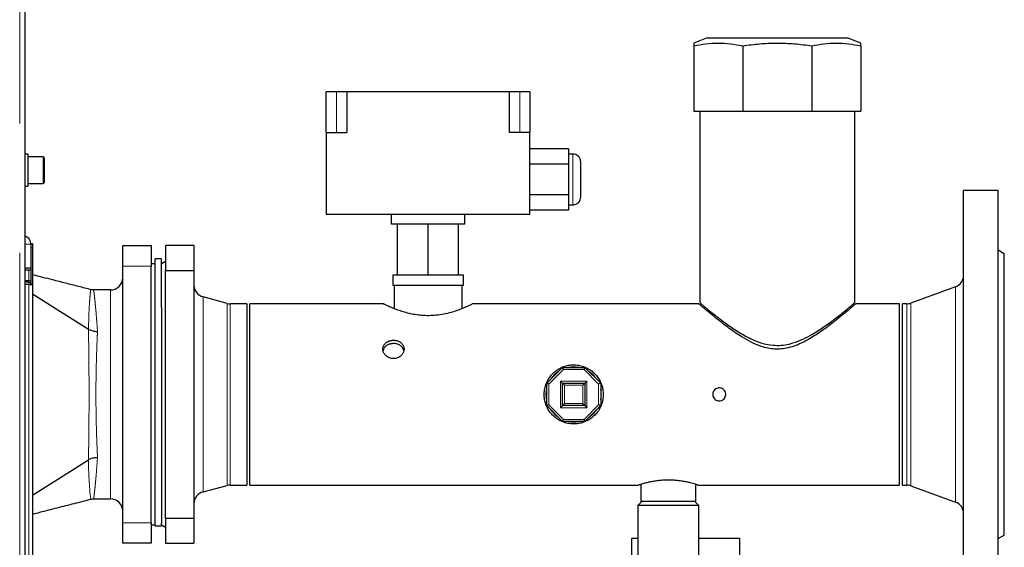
# Model space of a CAD drawing. Header units: millimetres. Extents: x 27 to 265, y 60 to 148.
# Tile 19 of 78: x 79.44 to 89.12, y 80.3 to 85.48. Entities that reach past the tile are written whole.
import ezdxf

# ---------------------------------------------------------------- set-up
doc = ezdxf.new("R2010")
doc.units = ezdxf.units.MM
doc.linetypes.add('PHANTOM', pattern=[12.7, 6.35, -1.27, 1.27, -1.27, 1.27, -1.27])

msp = doc.modelspace()

# ---------------------------------------------------------------- linework, layer by layer
at = {"color": 8, "linetype": 'PHANTOM', "lineweight": 18}
for p, q in [((79.4439, 64.1407), (79.4439, 91.3407)), ((82.5559, 84.3697), (82.5559, 84.7697)), ((84.3559, 84.3697), (84.3559, 84.7697)), ((84.8759, 83.9097), (84.8759, 84.1597)), ((79.6739, 84.1008), (79.6739, 84.1307)), ((79.6739, 83.8707), (79.6739, 84.1008)), ((84.8759, 83.6597), (84.8759, 83.9097)), ((79.4939, 83.2757), (79.5539, 83.2757)), ((79.5699, 83.2407), (79.5539, 83.2407)), ((79.5339, 82.9167), (79.5339, 83.0207)), ((80.7359, 83.0607), (80.4559, 83.0607)), ((79.5339, 82.9007), (79.5339, 82.9167)), ((79.5339, 82.8807), (79.5339, 82.9007)), ((79.5339, 82.8807), (79.5339, 79.9841)), ((80.3359, 80.7757), (80.3359, 82.8257)), ((88.637, 80.7447), (88.637, 82.8567)), ((81.2449, 82.757), (81.2449, 81.8007)), ((88.1979, 80.9045), (88.1979, 82.6969)), ((81.4809, 82.6938), (81.4809, 81.8007)), ((81.5119, 82.6897), (81.5119, 81.8007)), ((88.1568, 80.9117), (88.1568, 82.6897)), ((84.7844, 82.0457), (84.6409, 81.9022)), ((84.9874, 82.0457), (84.7844, 82.0457)), ((85.1309, 81.9022), (84.9874, 82.0457)), ((84.7559, 81.9307), (85.0159, 81.9307)), ((84.7559, 81.6707), (84.7559, 81.9307)), ((85.0159, 81.9307), (85.0159, 81.6707)), ((84.6409, 81.9022), (84.6409, 81.6992)), ((84.7959, 81.8907), (84.7959, 81.7107)), ((84.9759, 81.8907), (84.7959, 81.8907)), ((84.9759, 81.7107), (84.9759, 81.8907)), ((85.1309, 81.6992), (85.1309, 81.9022)), ((81.2449, 81.8007), (81.2449, 80.8444)), ((81.4809, 81.8007), (81.4809, 80.9076)), ((81.5119, 81.8007), (81.5119, 80.9117)), ((84.6409, 81.6992), (84.7844, 81.5557)), ((85.0159, 81.6707), (84.7559, 81.6707)), ((84.7959, 81.7107), (84.9759, 81.7107)), ((84.9874, 81.5557), (85.1309, 81.6992)), ((84.7844, 81.5557), (84.9874, 81.5557)), ((80.4559, 80.5407), (80.7359, 80.5407))]:
    msp.add_line(p, q, dxfattribs=at)
at = {"color": 7, "linetype": 'Continuous', "lineweight": 25}
for p, q in [((79.4939, 91.3266), (79.4939, 64.1407)), ((86.1984, 85.3012), (86.0659, 85.2482)), ((86.0659, 85.2212), (86.0659, 84.5812)), ((86.1984, 85.3012), (86.6228, 85.3012)), ((86.5463, 85.2212), (86.5463, 84.5812)), ((86.6228, 85.3012), (87.5735, 85.3012)), ((87.2256, 85.2212), (87.2256, 84.5812)), ((87.706, 85.2482), (87.5735, 85.3012)), ((87.7059, 85.2212), (87.7059, 84.5812)), ((82.4559, 84.3697), (82.4559, 84.7697)), ((82.5559, 84.7697), (82.4559, 84.7697)), ((82.6559, 84.7697), (82.5559, 84.7697)), ((82.6559, 84.7697), (82.6559, 84.3697)), ((84.2559, 84.7697), (82.6559, 84.7697)), ((84.2559, 84.3697), (84.2559, 84.7697)), ((84.3559, 84.7697), (84.2559, 84.7697)), ((84.4559, 84.7697), (84.3559, 84.7697)), ((84.4559, 84.7697), (84.4559, 84.3697)), ((86.0659, 84.5812), (86.5463, 84.5812)), ((86.1249, 84.5812), (86.1249, 82.6992)), ((86.5463, 84.5812), (87.2256, 84.5812)), ((87.2256, 84.5812), (87.7059, 84.5812)), ((87.6469, 82.7006), (87.6469, 84.5812)), ((82.4559, 84.3697), (82.4559, 83.5697)), ((82.4559, 84.3697), (82.6559, 84.3697)), ((84.4559, 84.3697), (84.2559, 84.3697)), ((84.4559, 83.5697), (84.4559, 84.3697)), ((79.5239, 84.1577), (79.4939, 84.1577)), ((79.5239, 84.1577), (79.5239, 83.8437)), ((84.8359, 84.2099), (84.4559, 84.2099)), ((84.8359, 84.2099), (84.8359, 84.0598)), ((84.8759, 84.1597), (84.8359, 84.1597)), ((79.6739, 84.1307), (79.5239, 84.1307)), ((79.6839, 84.1207), (79.6839, 84.0931)), ((79.6839, 84.0931), (79.6839, 83.8807)), ((84.8359, 84.0598), (84.4559, 84.0598)), ((84.8359, 84.0598), (84.8359, 83.7596)), ((84.9559, 83.9097), (84.9559, 84.0797)), ((79.5239, 83.8707), (79.6739, 83.8707)), ((84.9559, 83.7397), (84.9559, 83.9097)), ((79.4939, 83.8437), (79.5239, 83.8437)), ((84.8359, 83.7596), (84.4559, 83.7596)), ((84.8359, 83.7596), (84.8359, 83.6095)), ((89.0559, 83.8007), (88.7159, 83.8007)), ((88.7159, 79.8286), (88.7159, 83.8007)), ((89.0559, 79.8286), (89.0559, 83.8007)), ((82.4559, 83.5697), (84.4559, 83.5697)), ((83.0959, 83.4697), (83.0959, 83.5697)), ((83.8159, 83.4697), (83.8159, 83.5697)), ((84.8359, 83.6095), (84.4559, 83.6095)), ((84.8359, 83.6597), (84.8759, 83.6597)), ((83.8159, 83.4697), (83.0959, 83.4697)), ((83.1559, 82.9697), (83.1559, 83.4697)), ((83.4559, 82.9697), (83.4559, 83.4697)), ((83.7559, 82.9697), (83.7559, 83.4697)), ((79.5539, 83.2807), (79.5699, 83.2807)), ((79.5539, 83.2757), (79.5539, 83.2807)), ((79.5699, 83.2807), (79.5699, 83.2407)), ((79.5539, 83.2757), (79.5539, 83.0407)), ((79.5699, 83.2407), (79.5699, 82.8807)), ((80.4559, 83.2607), (80.7359, 83.2607)), ((80.4559, 83.0607), (80.4559, 83.2607)), ((80.7359, 83.2607), (80.7359, 83.0607)), ((81.1559, 83.2607), (80.8759, 83.2607)), ((80.8759, 83.2607), (80.8759, 83.0166)), ((81.1559, 83.2607), (81.1559, 83.0166)), ((89.1159, 83.1807), (89.0559, 83.2153)), ((89.1159, 80.4207), (89.1159, 83.1807)), ((80.8359, 83.1307), (80.7759, 83.1307)), ((80.7759, 82.6523), (80.7759, 83.1307)), ((80.8359, 82.6523), (80.8359, 83.1307)), ((80.8759, 83.1038), (80.8359, 83.0807)), ((79.5539, 83.0407), (79.4939, 83.0407)), ((79.4979, 82.9928), (79.4939, 82.9939)), ((79.4979, 82.9167), (79.4979, 83.0207)), ((79.5339, 83.0207), (79.4979, 83.0207)), ((79.5539, 83.0207), (79.5339, 83.0207)), ((79.5539, 83.0407), (79.5539, 82.8807)), ((80.4559, 80.5407), (80.4559, 83.0607)), ((80.7759, 83.0807), (80.7359, 83.0807)), ((80.7359, 80.5407), (80.7359, 83.0607)), ((80.8759, 80.5848), (80.8759, 83.0166)), ((80.8759, 83.0166), (81.1559, 83.0166)), ((81.1559, 83.0166), (81.1559, 80.5848)), ((79.4939, 82.9207), (79.4979, 82.9247)), ((79.5339, 82.9167), (79.4939, 82.9167)), ((79.5339, 82.9007), (79.4939, 82.9007)), ((79.4979, 82.8807), (79.4979, 82.9007)), ((83.1095, 82.9697), (83.1095, 82.8697)), ((83.1559, 82.9697), (83.1095, 82.9697)), ((83.4559, 82.9697), (83.1559, 82.9697)), ((83.7559, 82.9697), (83.4559, 82.9697)), ((83.8023, 82.9697), (83.7559, 82.9697)), ((83.8023, 82.8697), (83.8023, 82.9697)), ((79.5339, 82.8807), (79.4939, 82.8807)), ((79.5339, 82.8807), (79.5699, 82.8807)), ((79.5699, 82.8807), (79.5699, 79.9749)), ((80.3359, 82.8257), (80.1709, 82.8257)), ((83.8023, 82.8697), (83.1095, 82.8697)), ((83.1219, 82.8697), (83.1219, 82.6424)), ((83.7899, 82.6425), (83.7899, 82.8697)), ((88.637, 82.8567), (88.1979, 82.6969)), ((79.5699, 82.7888), (80.1203, 82.4413)), ((81.4809, 82.6938), (81.2449, 82.757)), ((80.7759, 80.5379), (80.7759, 82.6523)), ((80.8359, 82.6523), (80.8359, 81.8007)), ((81.6759, 82.6897), (81.5119, 82.6897)), ((81.6759, 82.6897), (81.6759, 81.8007)), ((83.0165, 82.6897), (81.7059, 82.6897)), ((81.7059, 80.9117), (81.7059, 82.6897)), ((86.1161, 82.6897), (83.8945, 82.6897)), ((88.0859, 82.6897), (87.6559, 82.6897)), ((88.0859, 80.9117), (88.0859, 82.6897)), ((88.1568, 82.6897), (88.1159, 82.6897)), ((88.1159, 80.9117), (88.1159, 82.6897)), ((80.1203, 82.4413), (80.1203, 82.4412)), ((84.6209, 81.9105), (84.7761, 82.0657)), ((84.7761, 82.0657), (84.9957, 82.0657)), ((84.9957, 82.0657), (85.1509, 81.9105)), ((84.6209, 81.6909), (84.6209, 81.9105)), ((84.7759, 81.6907), (84.7759, 81.9107)), ((84.7759, 81.9107), (84.9959, 81.9107)), ((84.9959, 81.9107), (84.9959, 81.6907)), ((85.1509, 81.9105), (85.1309, 81.9022)), ((85.1509, 81.9105), (85.1509, 81.6909)), ((80.8359, 81.8007), (80.8359, 80.5379)), ((81.6759, 81.8007), (81.6759, 80.9117)), ((84.7761, 81.5357), (84.6209, 81.6909)), ((84.7959, 81.7107), (84.7759, 81.6907)), ((84.9959, 81.6907), (84.7759, 81.6907)), ((85.1509, 81.6909), (84.9957, 81.5357)), ((84.9959, 81.6907), (85.0159, 81.6707)), ((84.7761, 81.5357), (84.7844, 81.5557)), ((84.9957, 81.5357), (84.7761, 81.5357)), ((79.5699, 80.8126), (80.1203, 81.1601)), ((80.1203, 81.1602), (80.1203, 81.1601)), ((81.2449, 80.8444), (81.4809, 80.9076)), ((81.5119, 80.9117), (81.6759, 80.9117)), ((81.7059, 80.9117), (85.5269, 80.9117)), ((85.5459, 80.918), (85.5459, 80.7507)), ((86.0859, 80.7507), (86.0859, 80.918)), ((86.105, 80.9117), (88.0859, 80.9117)), ((88.1159, 80.9117), (88.1568, 80.9117)), ((88.1979, 80.9045), (88.637, 80.7447)), ((80.1709, 80.7757), (80.3359, 80.7757)), ((85.5559, 80.7507), (85.5159, 80.7107)), ((85.5159, 80.7107), (85.5159, 79.8286)), ((86.1159, 80.7107), (85.5159, 80.7107)), ((85.8159, 80.7507), (85.5459, 80.7507)), ((86.0859, 80.7507), (85.8159, 80.7507)), ((86.1159, 80.7107), (86.0759, 80.7507)), ((86.1159, 79.8286), (86.1159, 80.7107)), ((80.8759, 80.5848), (80.8759, 80.3407)), ((81.1559, 80.5848), (80.8759, 80.5848)), ((81.1559, 80.5848), (81.1559, 80.3407)), ((80.4559, 80.3407), (80.4559, 80.5407)), ((80.7359, 80.5407), (80.7359, 80.3407)), ((80.7359, 80.5207), (80.7759, 80.5207)), ((80.7759, 80.5107), (80.7759, 80.5379)), ((80.7759, 80.5107), (80.8359, 80.5107)), ((80.8359, 80.5107), (80.8359, 80.5379)), ((80.8359, 80.5207), (80.8759, 80.4976)), ((85.4559, 80.1507), (85.4559, 80.3907)), ((85.4559, 80.3907), (85.5159, 80.3907)), ((86.1159, 80.3907), (86.5159, 80.3907)), ((86.5159, 80.3907), (86.5159, 80.1507)), ((89.0559, 80.3861), (89.1159, 80.4207)), ((80.7359, 80.3407), (80.4559, 80.3407)), ((80.8759, 80.3407), (81.1559, 80.3407))]:
    msp.add_line(p, q, dxfattribs=at)
at = {"color": 7, "linetype": 'Continuous', "lineweight": 25, "flags": 128}
for points in [[(84.7844, 82.0457), (84.7828, 82.0496), (84.7813, 82.0534), (84.7798, 82.0568), (84.7786, 82.0598), (84.7775, 82.0623), (84.7768, 82.0642), (84.7763, 82.0653), (84.7761, 82.0657)], [(84.9874, 82.0457), (84.989, 82.0496), (84.9906, 82.0534), (84.992, 82.0568), (84.9932, 82.0598), (84.9943, 82.0623), (84.995, 82.0642), (84.9955, 82.0653), (84.9957, 82.0657)], [(84.7559, 81.9307), (84.7598, 81.9268), (84.7636, 81.923), (84.767, 81.9196), (84.7701, 81.9166), (84.7725, 81.9141), (84.7744, 81.9122), (84.7755, 81.9111), (84.7759, 81.9107)], [(85.0159, 81.9307), (85.012, 81.9268), (85.0083, 81.923), (85.0048, 81.9196), (85.0018, 81.9166), (84.9993, 81.9141), (84.9974, 81.9122), (84.9963, 81.9111), (84.9959, 81.9107)], [(84.6159, 81.8007), (84.6196, 81.8451), (84.6209, 81.8524)], [(84.6409, 81.9022), (84.637, 81.9038), (84.6333, 81.9054), (84.6298, 81.9068), (84.6268, 81.908), (84.6243, 81.9091), (84.6224, 81.9098), (84.6213, 81.9103), (84.6209, 81.9105)], [(84.7959, 81.8907), (84.792, 81.8946), (84.7883, 81.8984), (84.7848, 81.9018), (84.7818, 81.9048), (84.7793, 81.9073), (84.7774, 81.9092), (84.7763, 81.9103), (84.7759, 81.9107)], [(84.9759, 81.8907), (84.9798, 81.8946), (84.9836, 81.8984), (84.987, 81.9018), (84.9901, 81.9048), (84.9925, 81.9073), (84.9944, 81.9092), (84.9955, 81.9103), (84.9959, 81.9107)], [(84.6209, 81.749), (84.6196, 81.7563), (84.6159, 81.8007)], [(84.6409, 81.6992), (84.637, 81.6976), (84.6333, 81.696), (84.6298, 81.6946), (84.6268, 81.6934), (84.6243, 81.6923), (84.6224, 81.6916), (84.6213, 81.6911), (84.6209, 81.6909)], [(84.7759, 81.6907), (84.7756, 81.6904), (84.7747, 81.6895), (84.7732, 81.688), (84.7712, 81.686), (84.7688, 81.6836), (84.7659, 81.6807), (84.7628, 81.6775), (84.7594, 81.6742), (84.7559, 81.6707)], [(84.9959, 81.6907), (84.9956, 81.691), (84.9947, 81.6919), (84.9932, 81.6934), (84.9912, 81.6954), (84.9888, 81.6978), (84.9859, 81.7007), (84.9827, 81.7039), (84.9794, 81.7072), (84.9759, 81.7107)], [(85.1509, 81.6909), (85.1505, 81.6911), (85.1494, 81.6916), (85.1475, 81.6923), (85.1451, 81.6934), (85.142, 81.6946), (85.1386, 81.696), (85.1348, 81.6976), (85.1309, 81.6992)]]:
    msp.add_lwpolyline(points, dxfattribs=at)
at = {"color": 7, "linetype": 'Continuous', "lineweight": 25}
for centre, radius, start, end in [((84.8759, 84.0797), 0.08, 0, 90), ((79.6739, 84.1207), 0.01, 0, 90), ((79.6739, 83.8807), 0.01, 270, 0), ((84.8759, 83.7397), 0.08, 270, 0), ((79.4689, 83.2757), 0.085, 0, 72.89536), ((79.5339, 82.8807), 0.036, 56.25101, 90), ((79.5339, 82.8807), 0.02, 0, 90), ((80.3359, 82.9457), 0.12, 270, 0), ((88.5959, 82.9695), 0.12, 290, 0), ((81.2759, 82.8729), 0.12, 180, 255), ((88.1568, 82.8097), 0.12, 270, 290), ((81.5119, 82.8097), 0.12, 255, 270), ((84.8859, 81.8007), 0.27, 123.95633, 146.04367), ((84.8859, 81.8007), 0.27, 78.95633, 101.04367), ((84.8859, 81.8007), 0.27, 33.95633, 56.04367), ((84.8859, 81.8007), 0.27, 348.95633, 11.04367), ((84.8859, 81.8007), 0.27, 213.95633, 236.04367), ((84.8859, 81.8007), 0.27, 303.95633, 326.04367), ((84.8859, 81.8007), 0.27, 258.95633, 281.04367), ((81.7216, 80.1915), 3.5393, 22.32111, 22.67154), ((81.5119, 80.7917), 0.12, 90, 105), ((88.1568, 80.7917), 0.12, 70, 90), ((80.3359, 80.6557), 0.12, 0, 90), ((81.2759, 80.7285), 0.12, 105, 180), ((88.5959, 80.6319), 0.12, 0, 70)]:
    msp.add_arc(centre, radius, start, end, dxfattribs=at)
at = {"color": 8, "linetype": 'PHANTOM', "lineweight": 18}
msp.add_arc((83.6042, 81.1543), 3.484, 179.90379, 186.30048, dxfattribs=at)
at = {"color": 7, "linetype": 'Continuous', "lineweight": 25}
for points, knots in [([(86.0659, 85.2212), (86.1053, 85.2287), (86.184, 85.2436), (86.3041, 85.2504), (86.4253, 85.2441), (86.5059, 85.2288), (86.5463, 85.2212)], [0, 0, 0, 0, 0.246998, 0.49394, 0.746935, 1, 1, 1, 1]), ([(86.0659, 85.2481), (86.0659, 85.2469), (86.0659, 85.2445), (86.0659, 85.229), (86.0659, 85.2212)], [0, 0, 0, 0, 0.493871, 1, 1, 1, 1]), ([(86.5463, 85.2212), (86.6019, 85.2287), (86.7133, 85.2436), (86.8831, 85.2504), (87.0544, 85.2441), (87.1685, 85.2288), (87.2256, 85.2212)], [0, 0, 0, 0, 0.247, 0.493943, 0.746937, 1, 1, 1, 1]), ([(87.2256, 85.2212), (87.2649, 85.2287), (87.3437, 85.2436), (87.4638, 85.2504), (87.5849, 85.2441), (87.6656, 85.2288), (87.7059, 85.2212)], [0, 0, 0, 0, 0.247001, 0.49394, 0.746935, 1, 1, 1, 1]), ([(87.7059, 85.2212), (87.7059, 85.2283), (87.7059, 85.2426), (87.7059, 85.2505), (87.7059, 85.2481), (87.7059, 85.2481)], [0, 0, 0, 0, 0.494004, 0.987873, 1, 1, 1, 1]), ([(80.1479, 82.8277), (80.1057, 82.8385), (80.0214, 82.8599), (79.8944, 82.8922), (79.7766, 82.9223), (79.6705, 82.9493), (79.6062, 82.9654), (79.5718, 82.9741), (79.5699, 82.9746)], [0, 0, 0, 0, 0.218222, 0.4358932, 0.6538824, 0.8208085, 0.9899962, 1, 1, 1, 1]), ([(80.1709, 82.8263), (80.1685, 82.8261), (80.1586, 82.8253), (80.1488, 82.8278), (80.1414, 82.8297)], [0, 0, 0, 0, 0.238332, 1, 1, 1, 1]), ([(86.1267, 82.6992), (86.1267, 82.6992), (86.1267, 82.6992), (86.1427, 82.6857), (86.1704, 82.6625), (86.2103, 82.6296), (86.256, 82.5928), (86.3033, 82.5557), (86.3655, 82.5085), (86.4531, 82.4456), (86.5536, 82.383), (86.6422, 82.3382), (86.7161, 82.3088), (86.7976, 82.286), (86.8561, 82.2828), (86.8859, 82.2812)], [0, 0, 0, 0, 0.058465, 0.134655, 0.212863, 0.293306, 0.375415, 0.434968, 0.494533, 0.616963, 0.737861, 0.800507, 0.86309, 0.930323, 1, 1, 1, 1]), ([(86.8859, 82.2812), (86.9118, 82.2824), (86.9643, 82.2849), (87.0502, 82.3063), (87.1411, 82.3425), (87.2244, 82.3874), (87.2945, 82.4308), (87.3532, 82.4706), (87.4085, 82.5103), (87.4688, 82.5558), (87.5307, 82.6045), (87.5839, 82.648), (87.6206, 82.6786), (87.6428, 82.6972), (87.6455, 82.6995), (87.6468, 82.7006)], [0, 0, 0, 0, 0.0604738, 0.122983, 0.2084324, 0.2961638, 0.3595553, 0.4229514, 0.4881811, 0.5534032, 0.6525502, 0.7542361, 0.8356718, 0.9193364, 1, 1, 1, 1]), ([(83.8945, 82.689), (83.8949, 82.6892), (83.8963, 82.6899), (83.8872, 82.6854), (83.8688, 82.6765), (83.84, 82.6632), (83.802, 82.6469), (83.7539, 82.6282), (83.6958, 82.6088), (83.6285, 82.5912), (83.5562, 82.5785), (83.4814, 82.5724), (83.411, 82.5735), (83.3441, 82.5804), (83.2824, 82.5917), (83.2238, 82.6067), (83.1683, 82.6245), (83.1176, 82.6436), (83.0744, 82.662), (83.0411, 82.6774), (83.0221, 82.6866), (83.0144, 82.6904), (83.0163, 82.6895), (83.0165, 82.6894)], [0, 0, 0, 0, 0.018835, 0.066022, 0.114546, 0.162498, 0.211621, 0.264034, 0.317794, 0.373189, 0.430455, 0.481384, 0.534163, 0.579894, 0.626847, 0.674806, 0.72387, 0.777635, 0.832876, 0.887738, 0.94451, 0.994415, 1, 1, 1, 1]), ([(87.6559, 82.6897), (87.6545, 82.6885), (87.6516, 82.6859), (87.6285, 82.666), (87.593, 82.6357), (87.5407, 82.5918), (87.4679, 82.5323), (87.3733, 82.4591), (87.2827, 82.3951), (87.2032, 82.3459), (87.1387, 82.3108), (87.0693, 82.2798), (86.9986, 82.2573), (86.9279, 82.2453), (86.8602, 82.244), (86.7929, 82.2531), (86.7147, 82.2746), (86.6279, 82.3123), (86.5443, 82.3601), (86.4734, 82.4064), (86.4132, 82.4491), (86.3565, 82.4915), (86.2954, 82.5393), (86.2332, 82.59), (86.1801, 82.6346), (86.1425, 82.6667), (86.1222, 82.6843), (86.1136, 82.6917), (86.116, 82.6896), (86.1161, 82.6896)], [0, 0, 0, 0, 0.040863, 0.083114, 0.12394, 0.165768, 0.222219, 0.280285, 0.338061, 0.367678, 0.397286, 0.427448, 0.458141, 0.48371, 0.510002, 0.535583, 0.561817, 0.604112, 0.647501, 0.679742, 0.711985, 0.745166, 0.778342, 0.827288, 0.877471, 0.917659, 0.958945, 0.999173, 1, 1, 1, 1]), ([(80.1203, 82.4412), (80.1305, 82.4359), (80.1508, 82.4251), (80.1828, 82.4194), (80.2021, 82.4186), (80.208, 82.4186), (80.2083, 82.4186)], [0, 0, 0, 0, 0.40984, 0.81969, 0.989966, 1, 1, 1, 1]), ([(83.1159, 82.3322), (83.1043, 82.3313), (83.081, 82.3295), (83.0499, 82.315), (83.0262, 82.2933), (83.0126, 82.2656), (83.0106, 82.235), (83.0204, 82.2049), (83.0409, 82.1789), (83.0698, 82.16), (83.104, 82.1509), (83.1394, 82.1527), (83.1722, 82.1652), (83.1987, 82.1867), (83.2159, 82.2145), (83.2219, 82.2453), (83.216, 82.2752), (83.1989, 82.3012), (83.1725, 82.3205), (83.1432, 82.3307), (83.1237, 82.3318), (83.1159, 82.3322)], [0, 0, 0, 0, 0.053443, 0.106871, 0.16053, 0.214343, 0.267906, 0.321208, 0.374642, 0.428394, 0.48216, 0.535607, 0.5889, 0.642445, 0.696255, 0.749932, 0.803288, 0.856635, 0.910293, 0.964104, 1, 1, 1, 1]), ([(83.1159, 82.3), (83.1043, 82.2991), (83.081, 82.2972), (83.0498, 82.2829), (83.027, 82.2612), (83.0149, 82.2421), (83.0144, 82.2309), (83.0143, 82.2297)], [0, 0, 0, 0, 0.242411, 0.48477, 0.7283399, 0.972716, 1, 1, 1, 1]), ([(83.2168, 82.2291), (83.2161, 82.2336), (83.2141, 82.248), (83.1986, 82.2688), (83.1728, 82.2882), (83.1434, 82.2985), (83.1238, 82.2996), (83.1159, 82.3)], [0, 0, 0, 0, 0.109072, 0.35002, 0.592613, 0.836028, 1, 1, 1, 1]), ([(85.1759, 81.8007), (85.1751, 81.8165), (85.1736, 81.8482), (85.1617, 81.8943), (85.1429, 81.9377), (85.1173, 81.9778), (85.0851, 82.0132), (85.0469, 82.0436), (85.0034, 82.0673), (84.9565, 82.0834), (84.9079, 82.0912), (84.8598, 82.0909), (84.8133, 82.0827), (84.7692, 82.0676), (84.7282, 82.0455), (84.6904, 82.0167), (84.6574, 81.9814), (84.6301, 81.9404), (84.6102, 81.8949), (84.5982, 81.847), (84.5947, 81.7983), (84.5989, 81.7509), (84.6108, 81.7054), (84.6295, 81.6625), (84.6551, 81.6231), (84.6873, 81.5875), (84.7256, 81.5574), (84.769, 81.5337), (84.8161, 81.5178), (84.8646, 81.5101), (84.9128, 81.5107), (84.9592, 81.5188), (85.0032, 81.5342), (85.0444, 81.5563), (85.0819, 81.5852), (85.115, 81.6206), (85.142, 81.6617), (85.1616, 81.7066), (85.1736, 81.7535), (85.1752, 81.785), (85.1759, 81.8007)], [0, 0, 0, 0, 0.025901, 0.051806, 0.07767, 0.103538, 0.130187, 0.156833, 0.184212, 0.211583, 0.238063, 0.264539, 0.28986, 0.315187, 0.34091, 0.366636, 0.393648, 0.420659, 0.447916, 0.475168, 0.501279, 0.52739, 0.55278, 0.578176, 0.604225, 0.630277, 0.657464, 0.684645, 0.711753, 0.738854, 0.764615, 0.790379, 0.815692, 0.841013, 0.867402, 0.893791, 0.921152, 0.948506, 0.974255, 1, 1, 1, 1]), ([(86.2519, 81.8007), (86.2526, 81.8079), (86.254, 81.8223), (86.265, 81.8414), (86.2812, 81.856), (86.3015, 81.8643), (86.3234, 81.8655), (86.3444, 81.8594), (86.3622, 81.8467), (86.3748, 81.8288), (86.3808, 81.8077), (86.3794, 81.7859), (86.371, 81.7657), (86.3563, 81.7495), (86.3371, 81.739), (86.3155, 81.7355), (86.294, 81.7393), (86.2749, 81.75), (86.2605, 81.7664), (86.253, 81.7843), (86.2522, 81.7961), (86.2519, 81.8007)], [0, 0, 0, 0, 0.053595, 0.107184, 0.160856, 0.214594, 0.268241, 0.321782, 0.375371, 0.429088, 0.482803, 0.536399, 0.589941, 0.643569, 0.697307, 0.750986, 0.804555, 0.858108, 0.911794, 0.965526, 1, 1, 1, 1]), ([(80.1203, 81.1602), (80.1305, 81.1655), (80.1508, 81.1763), (80.1828, 81.182), (80.2021, 81.1829), (80.208, 81.1828), (80.2083, 81.1828)], [0, 0, 0, 0, 0.409941, 0.819835, 0.989965, 1, 1, 1, 1]), ([(85.8159, 80.9603), (85.8003, 80.9601), (85.7687, 80.9596), (85.7229, 80.9556), (85.6793, 80.9496), (85.6395, 80.9423), (85.6037, 80.9341), (85.5734, 80.9262), (85.5493, 80.9191), (85.5337, 80.9142), (85.526, 80.9117), (85.5267, 80.912), (85.5269, 80.912)], [0, 0, 0, 0, 0.101924, 0.206902, 0.308793, 0.41345, 0.518807, 0.627059, 0.734848, 0.845968, 0.950106, 1, 1, 1, 1]), ([(86.105, 80.912), (86.1051, 80.912), (86.1055, 80.9118), (86.0977, 80.9144), (86.0826, 80.9191), (86.0603, 80.9256), (86.0314, 80.9333), (85.9961, 80.9415), (85.9549, 80.9493), (85.9103, 80.9554), (85.8633, 80.9595), (85.8319, 80.9601), (85.8159, 80.9603)], [0, 0, 0, 0, 0.056494, 0.161277, 0.261672, 0.364788, 0.468819, 0.575659, 0.68338, 0.79434, 0.895686, 1, 1, 1, 1]), ([(79.5699, 80.6265), (79.5941, 80.6327), (79.6464, 80.646), (79.7279, 80.6668), (79.8409, 80.6957), (79.9809, 80.7312), (80.0922, 80.7595), (80.1479, 80.7737)], [0, 0, 0, 0, 0.126233, 0.273597, 0.420619, 0.709974, 1, 1, 1, 1]), ([(80.1415, 80.7714), (80.1463, 80.7728), (80.1559, 80.7756), (80.1659, 80.7752), (80.171, 80.775)], [0, 0, 0, 0, 0.4988223, 1, 1, 1, 1])]:
    msp.add_open_spline(points, degree=3, knots=knots, dxfattribs=at)
at = {"color": 8, "linetype": 'PHANTOM', "lineweight": 18}
for points, knots in [([(80.1203, 82.4412), (80.1203, 82.4412), (80.1203, 82.4607), (80.122, 82.5435), (80.1251, 82.6263), (80.1301, 82.7128), (80.1357, 82.7786), (80.1393, 82.8131), (80.141, 82.8274), (80.1412, 82.8287), (80.1413, 82.8294)], [0, 0, 0, 0, 0.000003, 0.135818, 0.27364, 0.454022, 0.638675, 0.81703, 0.908517, 1, 1, 1, 1]), ([(80.1709, 82.8257), (80.1711, 82.825), (80.1714, 82.8237), (80.1727, 82.8126), (80.1748, 82.7948), (80.1777, 82.7697), (80.1811, 82.7381), (80.185, 82.7), (80.1894, 82.6552), (80.1948, 82.5957), (80.2013, 82.5189), (80.206, 82.4522), (80.2083, 82.4186)], [0, 0, 0, 0, 0.089598, 0.179217, 0.27145, 0.363681, 0.453317, 0.542952, 0.635171, 0.727391, 0.862615, 1, 1, 1, 1]), ([(80.1203, 81.1601), (80.1203, 81.1601), (80.1203, 81.1844), (80.1217, 81.3088), (80.1231, 81.4349), (80.1244, 81.566), (80.1251, 81.6824), (80.1255, 81.8085), (80.1251, 81.9424), (80.1239, 82.0882), (80.1222, 82.2415), (80.1211, 82.3469), (80.1203, 82.431), (80.1203, 82.4413), (80.1203, 82.4413)], [0, 0, 0, 0, 0.000002, 0.11965, 0.239313, 0.326134, 0.413189, 0.50001, 0.604021, 0.708033, 0.828658, 0.949272, 0.999998, 1, 1, 1, 1]), ([(80.2083, 82.4186), (80.2074, 82.3997), (80.2045, 82.338), (80.2, 82.2239), (80.1958, 82.0808), (80.1934, 81.9386), (80.1926, 81.8083), (80.1933, 81.6856), (80.1949, 81.572), (80.1978, 81.4472), (80.2021, 81.314), (80.2062, 81.2265), (80.2083, 81.1828)], [0, 0, 0, 0, 0.052694, 0.172432, 0.29217, 0.39608, 0.499989, 0.586666, 0.673619, 0.760296, 0.880148, 1, 1, 1, 1]), ([(80.2083, 81.1828), (80.206, 81.1497), (80.2013, 81.083), (80.1949, 81.0066), (80.1895, 80.9476), (80.1852, 80.903), (80.1812, 80.8642), (80.1777, 80.8322), (80.1749, 80.8073), (80.1728, 80.7893), (80.1714, 80.7779), (80.1711, 80.7764), (80.1709, 80.7757)], [0, 0, 0, 0, 0.135225, 0.272608, 0.362247, 0.451883, 0.544099, 0.636319, 0.72594, 0.815559, 0.90779, 1, 1, 1, 1])]:
    msp.add_open_spline(points, degree=3, knots=knots, dxfattribs=at)

doc.saveas('drawing.dxf')
